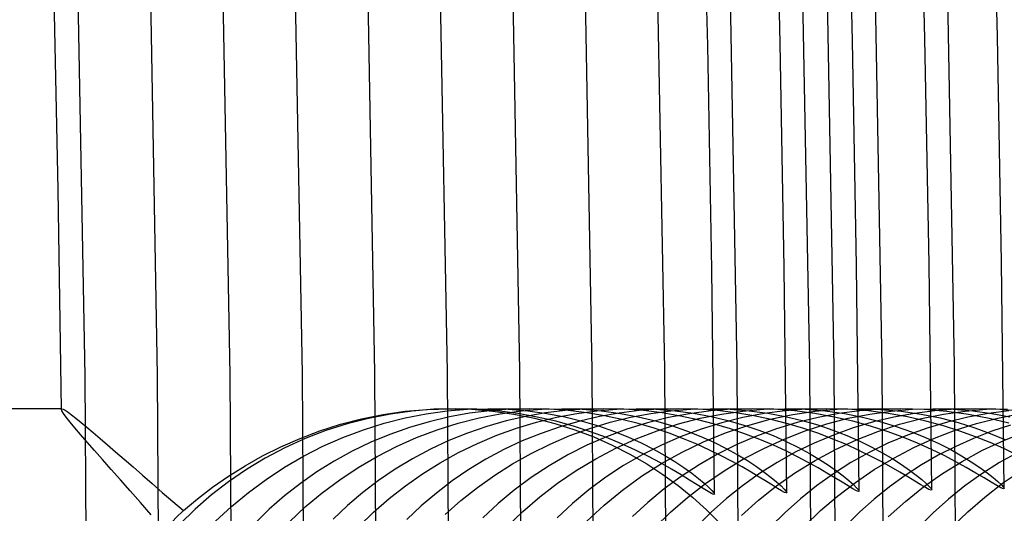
# Model space of a CAD drawing. Header units: millimetres. Extents: x -232 to 232, y -232 to 232.
# Tile 43 of 66: x 178.27 to 183.37, y 1.46 to 4.01. Entities that reach past the tile are written whole.
import ezdxf

# ---------------------------------------------------------------- set-up
doc = ezdxf.new("R2010")
doc.units = ezdxf.units.MM
doc.layers.add('HIDDEN', color=7, linetype='Continuous')
doc.layers.add('THICK', color=7, linetype='Continuous')

msp = doc.modelspace()

# ---------------------------------------------------------------- linework, layer by layer
at = {"layer": 'HIDDEN'}
for p, q in [((183.1115, 2.2212), (183.0711, 4.4421)), ((180.8617, 2.1939), (180.8218, 4.3875)), ((181.2367, 2.1985), (181.1967, 4.3966)), ((181.6116, 2.203), (181.5716, 4.4057)), ((181.9866, 2.2076), (181.9464, 4.4148)), ((182.3616, 2.2121), (182.3213, 4.4239)), ((182.7366, 2.2166), (182.6962, 4.433)), ((178.6119, 2.1666), (178.5724, 4.3329)), ((178.9868, 2.1712), (178.9473, 4.342)), ((179.3618, 2.1757), (179.3222, 4.3511)), ((179.7368, 2.1803), (179.6971, 4.3602)), ((180.1118, 2.1848), (180.072, 4.3693)), ((180.4867, 2.1894), (180.4469, 4.3784)), ((180.875, 0), (180.8617, 2.1939)), ((181.25, 0), (181.2367, 2.1985)), ((181.625, 0), (181.6116, 2.203)), ((182, 0), (181.9866, 2.2076)), ((182.375, 0), (182.3616, 2.2121)), ((182.75, 0), (182.7366, 2.2166)), ((183.125, 0), (183.1115, 2.2212)), ((178.625, 0), (178.6119, 2.1666)), ((179, 0), (178.9868, 2.1712)), ((179.375, 0), (179.3618, 2.1757)), ((179.75, 0), (179.7368, 2.1803)), ((180.125, 0), (180.1118, 2.1848)), ((180.5, 0), (180.4867, 2.1894)), ((178.4913, 2), (178.4888, 2)), ((178.4888, 1.9975), (178.4889, 1.9983)), ((178.4889, 1.9983), (178.4891, 1.9989)), ((178.4891, 1.9989), (178.4894, 1.9994)), ((178.4894, 1.9994), (178.4899, 1.9997)), ((178.4899, 1.9997), (178.4905, 1.9999)), ((178.4905, 1.9999), (178.4913, 2)), ((178.4913, 2), (178.4979, 1.998)), ((178.4979, 1.998), (178.5087, 1.9918)), ((178.5087, 1.9918), (178.5235, 1.9817)), ((180.3044, 1.9878), (180.1915, 1.9723)), ((180.2675, 1.9865), (180.3828, 1.9966)), ((180.4167, 1.997), (180.3044, 1.9878)), ((180.3772, 1.9738), (180.4851, 1.9886)), ((180.3828, 1.9966), (180.4994, 2)), ((180.5278, 2), (180.4167, 1.997)), ((180.4851, 1.9886), (180.5913, 1.9972)), ((180.4994, 2), (180.6108, 1.9969)), ((180.5, 2), (180.5277, 2)), ((180.6383, 1.9971), (180.5278, 2)), ((180.5913, 1.9972), (180.6953, 2)), ((180.7058, 1.9897), (180.6014, 1.9764)), ((180.6108, 1.9969), (180.7213, 1.9877)), ((180.7463, 1.9885), (180.6383, 1.9971)), ((180.6953, 2), (180.8012, 1.9971)), ((180.6953, 2), (180.912, 2)), ((180.8097, 1.9975), (180.7058, 1.9897)), ((180.7213, 1.9877), (180.8304, 1.9724)), ((180.8507, 1.9749), (180.7463, 1.9885)), ((180.7599, 1.9736), (180.8682, 1.9885)), ((180.8012, 1.9971), (180.9032, 1.9886)), ((180.9122, 2), (180.8097, 1.9975)), ((180.8682, 1.9885), (180.975, 1.9972)), ((180.9032, 1.9886), (181.0013, 1.9753)), ((181.013, 1.9975), (180.9122, 2)), ((180.975, 1.9972), (181.0795, 2)), ((181.0967, 1.9903), (180.9951, 1.9778)), ((181.1117, 1.9904), (181.013, 1.9975)), ((181.0792, 2), (181.2963, 2)), ((181.0795, 2), (181.1841, 1.9971)), ((181.1976, 1.9977), (181.0967, 1.9903)), ((181.2075, 1.979), (181.1117, 1.9904)), ((181.1564, 1.9756), (181.2601, 1.9893)), ((181.1841, 1.9971), (181.2849, 1.9889)), ((181.2968, 2), (181.1976, 1.9977)), ((181.2601, 1.9893), (181.3628, 1.9974)), ((181.2849, 1.9889), (181.3819, 1.9758)), ((181.4002, 1.9974), (181.2968, 2)), ((181.3628, 1.9974), (181.4634, 2)), ((181.4788, 1.9901), (181.3765, 1.9774)), ((181.501, 1.9899), (181.4002, 1.9974)), ((181.463, 2), (181.6805, 2)), ((181.4634, 2), (181.5657, 1.9972)), ((181.5805, 1.9976), (181.4788, 1.9901)), ((181.5985, 1.978), (181.501, 1.9899)), ((181.539, 1.9754), (181.6434, 1.9893)), ((181.5657, 1.9972), (181.665, 1.9893)), ((181.6806, 2), (181.5805, 1.9976)), ((181.6434, 1.9893), (181.7464, 1.9974)), ((181.665, 1.9893), (181.7604, 1.9766)), ((181.7829, 1.9975), (181.6806, 2)), ((181.8495, 1.9888), (181.7404, 1.9743)), ((181.7464, 1.9974), (181.8475, 2)), ((181.8827, 1.9901), (181.7829, 1.9975)), ((181.8469, 2), (182.0647, 2)), ((181.8475, 2), (181.9499, 1.9972)), ((181.9579, 1.9973), (181.8495, 1.9888)), ((181.9793, 1.9785), (181.8827, 1.9901)), ((181.9054, 1.9725), (182.0158, 1.988)), ((181.9499, 1.9972), (182.049, 1.9892)), ((182.0648, 2), (181.9579, 1.9973)), ((182.0158, 1.988), (182.1246, 1.9971)), ((182.049, 1.9892), (182.1443, 1.9766)), ((182.1758, 1.997), (182.0648, 2)), ((182.1246, 1.9971), (182.2309, 2)), ((182.2342, 1.9888), (182.1252, 1.9744)), ((182.2836, 1.9885), (182.1758, 1.997)), ((182.2308, 2), (182.449, 2)), ((182.2309, 2), (182.3385, 1.997)), ((182.3424, 1.9973), (182.2342, 1.9888)), ((182.3878, 1.9749), (182.2836, 1.9885)), ((182.3385, 1.997), (182.442, 1.9882)), ((182.449, 2), (182.3424, 1.9973)), ((182.3899, 1.9869), (182.5038, 1.9968)), ((182.442, 1.9882), (182.5411, 1.9745)), ((182.5588, 1.9971), (182.449, 2)), ((182.5038, 1.9968), (182.6152, 2)), ((182.6212, 1.9891), (182.513, 1.975)), ((182.6655, 1.9887), (182.5588, 1.9971)), ((182.6147, 2), (182.8332, 2)), ((182.6152, 2), (182.7276, 1.9966)), ((182.7285, 1.9974), (182.6212, 1.9891)), ((182.7686, 1.9754), (182.6655, 1.9887)), ((182.673, 1.9725), (182.7838, 1.9881)), ((182.7276, 1.9966), (182.8358, 1.9871)), ((182.8341, 2), (182.7285, 1.9974)), ((182.7838, 1.9881), (182.893, 1.9971)), ((182.9547, 1.9964), (182.8341, 2)), ((182.893, 1.9971), (182.9996, 2)), ((183.0093, 1.9895), (182.9032, 1.9759)), ((183.0713, 1.9864), (182.9547, 1.9964)), ((182.9986, 2), (183.2174, 2)), ((182.9996, 2), (183.1052, 1.997)), ((183.1145, 1.9975), (183.0093, 1.9895)), ((183.0534, 1.9719), (183.1655, 1.9878)), ((183.1052, 1.997), (183.2068, 1.9885)), ((183.2182, 2), (183.1145, 1.9975)), ((183.1655, 1.9878), (183.276, 1.9971)), ((183.2068, 1.9885), (183.3042, 1.9752)), ((183.3255, 1.9972), (183.2182, 2)), ((183.276, 1.9971), (183.3837, 2)), ((183.393, 1.9895), (183.2866, 1.9758)), ((183.4297, 1.9892), (183.3255, 1.9972)), ((178.5235, 1.9817), (178.5422, 1.9678)), ((178.5422, 1.9678), (178.5646, 1.9502)), ((178.5646, 1.9502), (178.5907, 1.9291)), ((179.9334, 1.9193), (180.0426, 1.9476)), ((180.0787, 1.9501), (179.9673, 1.9215)), ((180.0426, 1.9476), (180.1541, 1.9701)), ((180.1915, 1.9723), (180.0787, 1.9501)), ((180.1541, 1.9701), (180.2675, 1.9865)), ((180.1603, 1.9253), (180.2688, 1.9528)), ((180.2688, 1.9528), (180.3772, 1.9738)), ((180.4968, 1.9575), (180.3928, 1.9329)), ((180.6014, 1.9764), (180.4968, 1.9575)), ((180.5422, 1.9247), (180.651, 1.9524)), ((180.651, 1.9524), (180.7599, 1.9736)), ((180.7912, 1.9367), (180.6905, 1.908)), ((180.8931, 1.96), (180.7912, 1.9367)), ((180.8304, 1.9724), (180.938, 1.951)), ((180.9512, 1.9567), (180.8507, 1.9749)), ((180.9951, 1.9778), (180.8931, 1.96)), ((180.938, 1.951), (181.0435, 1.9239)), ((180.9478, 1.9307), (181.0521, 1.9561)), ((181.0476, 1.9347), (180.9512, 1.9567)), ((181.0013, 1.9753), (181.095, 1.9574)), ((181.0521, 1.9561), (181.1564, 1.9756)), ((181.095, 1.9574), (181.184, 1.9358)), ((181.274, 1.9593), (181.1716, 1.9357)), ((181.3, 1.9637), (181.2075, 1.979)), ((181.3765, 1.9774), (181.274, 1.9593)), ((181.3891, 1.945), (181.3, 1.9637)), ((181.3286, 1.9299), (181.4337, 1.9556)), ((181.3819, 1.9758), (181.4747, 1.9583)), ((181.4746, 1.9234), (181.3891, 1.945)), ((181.4337, 1.9556), (181.539, 1.9754)), ((181.4747, 1.9583), (181.5629, 1.9371)), ((181.6313, 1.9537), (181.5226, 1.9269)), ((181.5629, 1.9371), (181.6463, 1.9127)), ((181.6925, 1.9622), (181.5985, 1.978)), ((181.7404, 1.9743), (181.6313, 1.9537)), ((181.6828, 1.9215), (181.7943, 1.9504)), ((181.7828, 1.9429), (181.6925, 1.9622)), ((181.7604, 1.9766), (181.8517, 1.9597)), ((181.8693, 1.9206), (181.7828, 1.9429)), ((181.7943, 1.9504), (181.9054, 1.9725)), ((181.8517, 1.9597), (181.9387, 1.9392)), ((182.0163, 1.9539), (181.9077, 1.9272)), ((181.9387, 1.9392), (182.0212, 1.9155)), ((182.0726, 1.963), (181.9793, 1.9785)), ((182.1252, 1.9744), (182.0163, 1.9539)), ((182.0413, 1.9139), (182.1575, 1.9455)), ((182.1624, 1.944), (182.0726, 1.963)), ((182.1443, 1.9766), (182.2354, 1.9597)), ((182.1575, 1.9455), (182.2741, 1.9699)), ((182.2485, 1.922), (182.1624, 1.944)), ((182.2354, 1.9597), (182.3219, 1.9393)), ((182.2741, 1.9699), (182.3899, 1.9869)), ((182.4048, 1.9549), (182.2969, 1.9286)), ((182.3219, 1.9393), (182.4038, 1.9157)), ((182.4881, 1.9568), (182.3878, 1.9749)), ((182.513, 1.975), (182.4048, 1.9549)), ((182.4496, 1.9211), (182.5615, 1.9502)), ((182.5842, 1.9349), (182.4881, 1.9568)), ((182.5411, 1.9745), (182.6356, 1.9562)), ((182.5615, 1.9502), (182.673, 1.9725)), ((182.6356, 1.9562), (182.7252, 1.9341)), ((182.7971, 1.9566), (182.6915, 1.9314)), ((182.8678, 1.9578), (182.7686, 1.9754)), ((182.9032, 1.9759), (182.7971, 1.9566)), ((182.8268, 1.9192), (182.9402, 1.9491)), ((182.8358, 1.9871), (182.9391, 1.972)), ((182.9629, 1.9363), (182.8678, 1.9578)), ((182.9391, 1.972), (183.0369, 1.9522)), ((182.9402, 1.9491), (183.0534, 1.9719)), ((183.0369, 1.9522), (183.1292, 1.9283)), ((183.1834, 1.9705), (183.0713, 1.9864)), ((183.1803, 1.9564), (183.0745, 1.9311)), ((183.2866, 1.9758), (183.1803, 1.9564)), ((183.2907, 1.9496), (183.1834, 1.9705)), ((183.2251, 1.9233), (183.3359, 1.9517)), ((183.3927, 1.9244), (183.2907, 1.9496)), ((183.3042, 1.9752), (183.3971, 1.9575)), ((183.3359, 1.9517), (183.4462, 1.9734)), ((178.5907, 1.9291), (178.6202, 1.9046)), ((178.6202, 1.9046), (178.6532, 1.8769)), ((179.7242, 1.8466), (179.827, 1.8854)), ((179.8577, 1.8865), (179.7502, 1.8451)), ((179.827, 1.8854), (179.9334, 1.9193)), ((179.9673, 1.9215), (179.8577, 1.8865)), ((179.9464, 1.8516), (180.0523, 1.8914)), ((180.0523, 1.8914), (180.1603, 1.9253)), ((180.2903, 1.9029), (180.1895, 1.8673)), ((180.3928, 1.9329), (180.2903, 1.9029)), ((180.3276, 1.8504), (180.4339, 1.8906)), ((180.4339, 1.8906), (180.5422, 1.9247)), ((180.6905, 1.908), (180.5914, 1.874)), ((180.7428, 1.8629), (180.8446, 1.8996)), ((180.8446, 1.8996), (180.9478, 1.9307)), ((181.0706, 1.9068), (180.9713, 1.8725)), ((181.0435, 1.9239), (181.1457, 1.8914)), ((181.1397, 1.9092), (181.0476, 1.9347)), ((181.1716, 1.9357), (181.0706, 1.9068)), ((181.1209, 1.8606), (181.2242, 1.8982)), ((181.2272, 1.8809), (181.1397, 1.9092)), ((181.1457, 1.8914), (181.2444, 1.8539)), ((181.184, 1.9358), (181.2681, 1.9109)), ((181.2242, 1.8982), (181.3286, 1.9299)), ((181.2681, 1.9109), (181.3472, 1.8834)), ((181.4156, 1.894), (181.3109, 1.8552)), ((181.5226, 1.9269), (181.4156, 1.894)), ((181.4642, 1.844), (181.5725, 1.8859)), ((181.5565, 1.8992), (181.4746, 1.9234)), ((181.6344, 1.8729), (181.5565, 1.8992)), ((181.5725, 1.8859), (181.6828, 1.9215)), ((181.6463, 1.9127), (181.7247, 1.8857)), ((181.8008, 1.8944), (181.6961, 1.8557)), ((181.7247, 1.8857), (181.7981, 1.8566)), ((181.9077, 1.9272), (181.8008, 1.8944)), ((181.9518, 1.8957), (181.8693, 1.9206)), ((181.9261, 1.8749), (182.0413, 1.9139)), ((182.0301, 1.8688), (181.9518, 1.8957)), ((182.0212, 1.9155), (182.0991, 1.889)), ((182.1902, 1.8962), (182.0859, 1.858)), ((182.0991, 1.889), (182.1722, 1.8605)), ((182.2969, 1.9286), (182.1902, 1.8962)), ((182.3306, 1.8975), (182.2485, 1.922)), ((182.4086, 1.871), (182.3306, 1.8975)), ((182.3388, 1.8853), (182.4496, 1.9211)), ((182.4038, 1.9157), (182.481, 1.8897)), ((182.481, 1.8897), (182.5533, 1.8616)), ((182.5868, 1.9003), (182.4843, 1.8637)), ((182.6757, 1.9096), (182.5842, 1.9349)), ((182.6915, 1.9314), (182.5868, 1.9003)), ((182.7623, 1.8818), (182.6757, 1.9096)), ((182.7147, 1.8824), (182.8268, 1.9192)), ((182.7252, 1.9341), (182.8095, 1.9087)), ((182.8095, 1.9087), (182.8884, 1.8808)), ((182.9696, 1.8999), (182.867, 1.8631)), ((183.0535, 1.9116), (182.9629, 1.9363)), ((183.0745, 1.9311), (182.9696, 1.8999)), ((183.0071, 1.8469), (183.1153, 1.8883)), ((183.1393, 1.8843), (183.0535, 1.9116)), ((183.1153, 1.8883), (183.2251, 1.9233)), ((183.1292, 1.9283), (183.2157, 1.9012)), ((183.2157, 1.9012), (183.2962, 1.8714)), ((183.4008, 1.9147), (183.3041, 1.883)), ((178.6532, 1.8769), (178.6891, 1.8462)), ((178.6891, 1.8462), (178.728, 1.8129)), ((179.6253, 1.8033), (179.7242, 1.8466)), ((179.7502, 1.8451), (179.6454, 1.7975)), ((179.8427, 1.8058), (179.9464, 1.8516)), ((180.1895, 1.8673), (180.0906, 1.8262)), ((180.2238, 1.8044), (180.3276, 1.8504)), ((180.494, 1.8348), (180.3987, 1.7903)), ((180.5914, 1.874), (180.494, 1.8348)), ((180.6426, 1.8206), (180.7428, 1.8629)), ((180.9713, 1.8725), (180.874, 1.833)), ((181.0192, 1.8172), (181.1209, 1.8606)), ((181.3109, 1.8552), (181.2089, 1.8107)), ((181.31, 1.8504), (181.2272, 1.8809)), ((181.2444, 1.8539), (181.3396, 1.8117)), ((181.3879, 1.8183), (181.31, 1.8504)), ((181.3472, 1.8834), (181.4211, 1.8538)), ((181.3581, 1.7958), (181.4642, 1.844)), ((181.4211, 1.8538), (181.4898, 1.8227)), ((181.6961, 1.8557), (181.5941, 1.8113)), ((181.7083, 1.8449), (181.6344, 1.8729)), ((181.778, 1.8159), (181.7083, 1.8449)), ((181.7981, 1.8566), (181.8664, 1.826)), ((181.8124, 1.8285), (181.9261, 1.8749)), ((182.0859, 1.858), (181.9842, 1.8141)), ((182.1041, 1.8404), (182.0301, 1.8688)), ((182.1736, 1.8111), (182.1041, 1.8404)), ((182.1237, 1.7945), (182.2301, 1.8431)), ((182.1722, 1.8605), (182.2402, 1.8305)), ((182.2301, 1.8431), (182.3388, 1.8853)), ((182.4843, 1.8637), (182.3844, 1.8216)), ((182.4822, 1.843), (182.4086, 1.871)), ((182.5515, 1.814), (182.4822, 1.843)), ((182.4958, 1.7886), (182.6042, 1.8389)), ((182.5533, 1.8616), (182.6206, 1.832)), ((182.6042, 1.8389), (182.7147, 1.8824)), ((182.8439, 1.852), (182.7623, 1.8818)), ((182.867, 1.8631), (182.7669, 1.8209)), ((182.9202, 1.8208), (182.8439, 1.852)), ((182.8884, 1.8808), (182.9618, 1.851)), ((182.9008, 1.799), (183.0071, 1.8469)), ((182.9618, 1.851), (183.0296, 1.8199)), ((183.2095, 1.8464), (183.1172, 1.8052)), ((183.2201, 1.8552), (183.1393, 1.8843)), ((183.3041, 1.883), (183.2095, 1.8464)), ((183.2958, 1.8247), (183.2201, 1.8552)), ((183.2566, 1.785), (183.3658, 1.8361)), ((183.2962, 1.8714), (183.3707, 1.8398)), ((183.3658, 1.8361), (183.477, 1.8804)), ((178.728, 1.8129), (178.7695, 1.777)), ((179.5305, 1.756), (179.6253, 1.8033)), ((179.6454, 1.7975), (179.5444, 1.7443)), ((179.7416, 1.7542), (179.8427, 1.8058)), ((180.0906, 1.8262), (179.9943, 1.7799)), ((180.1227, 1.7526), (180.2238, 1.8044)), ((180.3987, 1.7903), (180.3061, 1.7408)), ((180.5446, 1.7728), (180.6426, 1.8206)), ((180.7789, 1.7884), (180.6863, 1.7387)), ((180.874, 1.833), (180.7789, 1.7884)), ((180.9203, 1.7685), (181.0192, 1.8172)), ((181.2089, 1.8107), (181.1096, 1.7606)), ((181.2545, 1.7413), (181.3581, 1.7958)), ((181.3396, 1.8117), (181.431, 1.765)), ((181.4606, 1.7853), (181.3879, 1.8183)), ((181.5279, 1.7521), (181.4606, 1.7853)), ((181.4898, 1.8227), (181.5532, 1.7906)), ((181.5941, 1.8113), (181.4948, 1.7612)), ((181.5532, 1.7906), (181.6112, 1.7582)), ((181.7018, 1.7754), (181.8124, 1.8285)), ((181.8434, 1.7862), (181.778, 1.8159)), ((181.9043, 1.7563), (181.8434, 1.7862)), ((181.8664, 1.826), (181.9294, 1.7944)), ((181.9842, 1.8141), (181.8853, 1.7647)), ((181.9294, 1.7944), (181.9871, 1.7626)), ((182.0199, 1.7397), (182.1237, 1.7945)), ((182.2386, 1.7812), (182.1736, 1.8111)), ((182.2402, 1.8305), (182.3031, 1.7995)), ((182.3844, 1.8216), (182.2872, 1.7742)), ((182.3031, 1.7995), (182.3607, 1.7682)), ((182.3899, 1.7318), (182.4958, 1.7886)), ((182.6162, 1.7845), (182.5515, 1.814)), ((182.6206, 1.832), (182.6828, 1.8015)), ((182.7669, 1.8209), (182.6697, 1.7734)), ((182.6828, 1.8015), (182.7397, 1.7707)), ((182.7968, 1.7447), (182.9008, 1.799)), ((182.9912, 1.7891), (182.9202, 1.8208)), ((183.1172, 1.8052), (183.0273, 1.7594)), ((183.0296, 1.8199), (183.0915, 1.7882)), ((183.0915, 1.7882), (183.1477, 1.7565)), ((183.1506, 1.7275), (183.2566, 1.785)), ((183.3662, 1.7936), (183.2958, 1.8247)), ((178.7695, 1.777), (178.8135, 1.7388)), ((178.8135, 1.7388), (178.8598, 1.6985)), ((179.4397, 1.7048), (179.5305, 1.756)), ((179.5444, 1.7443), (179.4473, 1.6858)), ((179.6433, 1.697), (179.7416, 1.7542)), ((179.9943, 1.7799), (179.9012, 1.7287)), ((180.0245, 1.6952), (180.1227, 1.7526)), ((180.3061, 1.7408), (180.2168, 1.6868)), ((180.4497, 1.7202), (180.5446, 1.7728)), ((180.6863, 1.7387), (180.5972, 1.6845)), ((180.8245, 1.7146), (180.9203, 1.7685)), ((181.1096, 1.7606), (181.0134, 1.7048)), ((181.1539, 1.6808), (181.2545, 1.7413)), ((181.4948, 1.7612), (181.3985, 1.7056)), ((181.431, 1.765), (181.5186, 1.7142)), ((181.5898, 1.7193), (181.5279, 1.7521)), ((181.5948, 1.7159), (181.7018, 1.7754)), ((181.6112, 1.7582), (181.6636, 1.7262)), ((181.8853, 1.7647), (181.7893, 1.7098)), ((181.9606, 1.7269), (181.9043, 1.7563)), ((181.919, 1.6788), (182.0199, 1.7397)), ((181.9871, 1.7626), (182.0393, 1.7311)), ((182.2872, 1.7742), (182.1929, 1.7216)), ((182.2988, 1.7514), (182.2386, 1.7812)), ((182.3542, 1.7222), (182.2988, 1.7514)), ((182.3607, 1.7682), (182.4128, 1.7372)), ((182.4128, 1.7372), (182.4594, 1.707)), ((182.6697, 1.7734), (182.5754, 1.7207)), ((182.696, 1.6845), (182.7968, 1.7447)), ((182.7397, 1.7707), (182.7913, 1.7401)), ((182.7913, 1.7401), (182.8374, 1.7105)), ((183.0273, 1.7594), (182.94, 1.709)), ((183.1477, 1.7565), (183.1979, 1.7254)), ((183.4385, 1.7738), (183.3437, 1.7209)), ((178.8598, 1.6985), (178.9084, 1.6562)), ((179.3531, 1.6504), (179.4397, 1.7048)), ((179.4473, 1.6858), (179.3544, 1.622)), ((179.5481, 1.6343), (179.6433, 1.697)), ((179.9012, 1.7287), (179.8117, 1.673)), ((179.9295, 1.6324), (180.0245, 1.6952)), ((180.2168, 1.6868), (180.131, 1.6284)), ((180.3582, 1.6628), (180.4497, 1.7202)), ((180.5972, 1.6845), (180.5116, 1.626)), ((180.7318, 1.6558), (180.8245, 1.7146)), ((181.0134, 1.7048), (180.921, 1.6441)), ((181.3985, 1.7056), (181.3061, 1.6449)), ((181.4917, 1.6502), (181.5948, 1.7159)), ((181.5186, 1.7142), (181.602, 1.6596)), ((181.6459, 1.6877), (181.5898, 1.7193)), ((181.6962, 1.6579), (181.6459, 1.6877)), ((181.6636, 1.7262), (181.7104, 1.6951)), ((181.7893, 1.7098), (181.6967, 1.6495)), ((181.7104, 1.6951), (181.7514, 1.6657)), ((182.0122, 1.6983), (181.9606, 1.7269)), ((182.059, 1.6712), (182.0122, 1.6983)), ((182.0393, 1.7311), (182.0858, 1.7005)), ((182.0858, 1.7005), (182.1266, 1.6715)), ((182.1929, 1.7216), (182.1016, 1.6638)), ((182.2879, 1.669), (182.3899, 1.7318)), ((182.4048, 1.694), (182.3542, 1.7222)), ((182.4511, 1.667), (182.4048, 1.694)), ((182.4594, 1.707), (182.5003, 1.6784)), ((182.5754, 1.7207), (182.4842, 1.6629)), ((182.5991, 1.6188), (182.696, 1.6845)), ((182.8374, 1.7105), (182.8778, 1.6823)), ((182.94, 1.709), (182.8554, 1.6542)), ((182.8778, 1.6823), (182.9125, 1.6563)), ((183.0485, 1.664), (183.1506, 1.7275)), ((183.1979, 1.7254), (183.242, 1.6958)), ((183.242, 1.6958), (183.2798, 1.6683)), ((183.3437, 1.7209), (183.2521, 1.6629)), ((178.9084, 1.6562), (178.959, 1.6122)), ((179.2707, 1.593), (179.3531, 1.6504)), ((179.4569, 1.5667), (179.5481, 1.6343)), ((179.8117, 1.673), (179.7257, 1.6128)), ((179.8382, 1.5645), (179.9295, 1.6324)), ((180.2701, 1.601), (180.3582, 1.6628)), ((180.6425, 1.5923), (180.7318, 1.6558)), ((180.921, 1.6441), (180.8328, 1.5787)), ((181.0573, 1.6149), (181.1539, 1.6808)), ((181.3061, 1.6449), (181.2179, 1.5795)), ((181.3927, 1.5785), (181.4917, 1.6502)), ((181.602, 1.6596), (181.6813, 1.6017)), ((181.6967, 1.6495), (181.6084, 1.5847)), ((181.7405, 1.6307), (181.6962, 1.6579)), ((181.7787, 1.6066), (181.7405, 1.6307)), ((181.7514, 1.6657), (181.7865, 1.6385)), ((181.7865, 1.6385), (181.8156, 1.6142)), ((181.8221, 1.6124), (181.919, 1.6788)), ((182.1016, 1.6638), (182.0142, 1.6014)), ((182.1009, 1.646), (182.059, 1.6712)), ((182.1378, 1.6232), (182.1009, 1.646)), ((182.1266, 1.6715), (182.1616, 1.6447)), ((182.1616, 1.6447), (182.1906, 1.6208)), ((182.1901, 1.6006), (182.2879, 1.669)), ((182.4842, 1.6629), (182.3967, 1.6003)), ((182.4926, 1.642), (182.4511, 1.667)), ((182.5003, 1.6784), (182.5355, 1.6518)), ((182.5355, 1.6518), (182.5648, 1.6279)), ((182.8554, 1.6542), (182.7739, 1.5952)), ((182.9125, 1.6563), (182.9412, 1.6331)), ((182.9412, 1.6331), (182.9637, 1.6133)), ((182.9506, 1.5949), (183.0485, 1.664)), ((183.2521, 1.6629), (183.1639, 1.5999)), ((183.2798, 1.6683), (183.3112, 1.6436)), ((183.3112, 1.6436), (183.3359, 1.6224)), ((183.3603, 1.6138), (183.4574, 1.6802)), ((178.959, 1.6122), (179.0114, 1.5666)), ((179.1931, 1.5334), (179.2707, 1.593)), ((179.3544, 1.622), (179.2658, 1.5534)), ((179.7257, 1.6128), (179.6435, 1.5483)), ((180.131, 1.6284), (180.0487, 1.5657)), ((180.1857, 1.5349), (180.2701, 1.601)), ((180.5116, 1.626), (180.4296, 1.5633)), ((180.5569, 1.5241), (180.6425, 1.5923)), ((180.965, 1.544), (181.0573, 1.6149)), ((181.6084, 1.5847), (181.5243, 1.5153)), ((181.6813, 1.6017), (181.7564, 1.5406)), ((181.7295, 1.5409), (181.8221, 1.6124)), ((181.8105, 1.5866), (181.7787, 1.6066)), ((181.8356, 1.5711), (181.8105, 1.5866)), ((181.8156, 1.6142), (181.8384, 1.5935)), ((181.8384, 1.5935), (181.8549, 1.5769)), ((182.0142, 1.6014), (181.9309, 1.5348)), ((182.0967, 1.5269), (182.1901, 1.6006)), ((182.1694, 1.6034), (182.1378, 1.6232)), ((182.1957, 1.5871), (182.1694, 1.6034)), ((182.1906, 1.6208), (182.2134, 1.6003)), ((182.2164, 1.5748), (182.1957, 1.5871)), ((182.2134, 1.6003), (182.2299, 1.5839)), ((182.2299, 1.5839), (182.2399, 1.572)), ((182.3967, 1.6003), (182.3133, 1.5335)), ((182.5064, 1.548), (182.5991, 1.6188)), ((182.5648, 1.6279), (182.5879, 1.6075)), ((182.5879, 1.6075), (182.6046, 1.591)), ((182.6046, 1.591), (182.6148, 1.5792)), ((182.7739, 1.5952), (182.696, 1.5325)), ((182.8571, 1.5203), (182.9506, 1.5949)), ((182.9637, 1.6133), (182.98, 1.5975)), ((182.98, 1.5975), (182.9898, 1.5861)), ((182.9898, 1.5861), (182.9932, 1.5795)), ((183.1639, 1.5999), (183.0799, 1.5325)), ((183.2675, 1.5422), (183.3603, 1.6138)), ((183.3359, 1.6224), (183.3537, 1.6055)), ((183.3537, 1.6055), (183.3645, 1.5934)), ((183.3645, 1.5934), (183.3681, 1.5865)), ((179.0114, 1.5666), (179.0652, 1.5199)), ((179.1203, 1.4722), (179.1931, 1.5334)), ((179.2658, 1.5534), (179.1818, 1.4803)), ((179.37, 1.4945), (179.4569, 1.5667)), ((179.6435, 1.5483), (179.5652, 1.4799)), ((179.7513, 1.492), (179.8382, 1.5645)), ((180.0487, 1.5657), (179.9701, 1.4989)), ((180.105, 1.4646), (180.1857, 1.5349)), ((180.4296, 1.5633), (180.3515, 1.4967)), ((180.8328, 1.5787), (180.7491, 1.5088)), ((180.8773, 1.4682), (180.965, 1.544)), ((181.2179, 1.5795), (181.134, 1.5098)), ((181.2982, 1.5011), (181.3927, 1.5785)), ((181.6415, 1.4645), (181.7295, 1.5409)), ((181.7564, 1.5406), (181.8274, 1.4765)), ((181.8537, 1.5609), (181.8356, 1.5711)), ((181.9309, 1.5348), (181.8518, 1.4642)), ((181.8647, 1.5565), (181.8537, 1.5609)), ((181.8549, 1.5769), (181.8649, 1.5649)), ((181.8683, 1.558), (181.8647, 1.5565)), ((181.8649, 1.5649), (181.8683, 1.558)), ((182.2313, 1.5669), (182.2164, 1.5748)), ((182.2403, 1.5637), (182.2313, 1.5669)), ((182.3133, 1.5335), (182.2342, 1.4627)), ((182.2399, 1.572), (182.2433, 1.5652)), ((182.2433, 1.5652), (182.2403, 1.5637)), ((182.4181, 1.4722), (182.5064, 1.548)), ((182.6148, 1.5792), (182.6182, 1.5724)), ((182.696, 1.5325), (182.6218, 1.4662)), ((183.0799, 1.5325), (183.0002, 1.461)), ((183.1793, 1.4657), (183.2675, 1.5422)), ((179.0652, 1.5199), (179.1202, 1.4722)), ((179.1818, 1.4803), (179.1026, 1.4029)), ((179.2874, 1.4179), (179.37, 1.4945)), ((179.5652, 1.4799), (179.4911, 1.4077)), ((179.6688, 1.4152), (179.7513, 1.492)), ((179.9701, 1.4989), (179.8954, 1.4283)), ((180.3515, 1.4967), (180.2772, 1.4263)), ((180.4751, 1.4516), (180.5569, 1.5241)), ((180.7491, 1.5088), (180.6697, 1.4348)), ((181.134, 1.5098), (181.0546, 1.4358)), ((181.2088, 1.4184), (181.2982, 1.5011)), ((181.5243, 1.5153), (181.4446, 1.4418)), ((182.0079, 1.448), (182.0967, 1.5269)), ((182.7683, 1.4406), (182.8571, 1.5203)), ((180.0284, 1.3905), (180.105, 1.4646)), ((180.7941, 1.3879), (180.8773, 1.4682)), ((181.5582, 1.3836), (181.6415, 1.4645)), ((181.8518, 1.4642), (181.7771, 1.3897)), ((181.8274, 1.4765), (181.8942, 1.4099)), ((182.2342, 1.4627), (182.1594, 1.3881)), ((182.3344, 1.3916), (182.4181, 1.4722)), ((182.6218, 1.4662), (182.5514, 1.3965)), ((183.0002, 1.461), (182.9248, 1.3856)), ((183.0958, 1.3846), (183.1793, 1.4657))]:
    msp.add_line(p, q, dxfattribs=at)
for radius, start, end in [(182.25, 0.492056, 89.507925), (181.875, 0.490796, 89.509186)]:
    msp.add_arc((0, 0), radius, start, end, dxfattribs=at)
msp.add_ellipse((180.4142, 0), major_axis=(0, -2), ratio=0.955839, start_param=-2.398158, end_param=-1.570796, dxfattribs=at)
at = {"layer": 'THICK'}
for p, q in [((182.4463, 4.4269), (182.4866, 2.2136)), ((182.4866, 2.2136), (182.5, 0)), ((178.4888, 2), (166.238, 2)), ((178.4917, 1.9893), (178.4888, 1.9975)), ((178.5004, 1.9755), (178.4917, 1.9893)), ((178.5146, 1.956), (178.5004, 1.9755)), ((178.5342, 1.9311), (178.5146, 1.956)), ((178.5589, 1.9013), (178.5342, 1.9311)), ((178.5882, 1.8666), (178.5589, 1.9013)), ((178.6218, 1.8276), (178.5882, 1.8666)), ((178.6597, 1.7842), (178.6218, 1.8276)), ((178.7013, 1.7369), (178.6597, 1.7842)), ((182.6764, 1.755), (182.6162, 1.7845)), ((183.0571, 1.7571), (182.9912, 1.7891)), ((183.4321, 1.762), (183.3662, 1.7936)), ((178.7463, 1.6859), (178.7013, 1.7369)), ((182.7317, 1.7261), (182.6764, 1.755)), ((183.1173, 1.7257), (183.0571, 1.7571)), ((178.7945, 1.6317), (178.7463, 1.6859)), ((182.7825, 1.6981), (182.7317, 1.7261)), ((182.8288, 1.6713), (182.7825, 1.6981)), ((183.1722, 1.6954), (183.1173, 1.7257)), ((183.2215, 1.6669), (183.1722, 1.6954)), ((178.8454, 1.5744), (178.7945, 1.6317)), ((182.5295, 1.6193), (182.4926, 1.642)), ((182.8703, 1.6466), (182.8288, 1.6713)), ((182.9065, 1.6246), (182.8703, 1.6466)), ((183.2645, 1.6413), (183.2215, 1.6669)), ((183.3008, 1.6194), (183.2645, 1.6413)), ((182.5607, 1.6001), (182.5295, 1.6193)), ((182.5856, 1.5851), (182.5607, 1.6001)), ((182.6038, 1.5753), (182.5856, 1.5851)), ((182.937, 1.606), (182.9065, 1.6246)), ((182.9613, 1.5916), (182.937, 1.606)), ((182.979, 1.5822), (182.9613, 1.5916)), ((182.9897, 1.5781), (182.979, 1.5822)), ((183.3298, 1.6022), (183.3008, 1.6194)), ((183.3511, 1.5906), (183.3298, 1.6022)), ((183.3639, 1.5853), (183.3511, 1.5906)), ((183.3681, 1.5865), (183.3639, 1.5853)), ((178.8987, 1.5142), (178.8454, 1.5744)), ((182.6146, 1.571), (182.6038, 1.5753)), ((182.6182, 1.5724), (182.6146, 1.571)), ((182.9932, 1.5795), (182.9897, 1.5781)), ((178.9542, 1.4513), (178.8987, 1.5142))]:
    msp.add_line(p, q, dxfattribs=at)
for radius, start, end in [(190, 0.602293, 89.397745), (188.625, 0.509188, 89.490794), (188.25, 0.508385, 89.491596), (187.875, 0.507583, 89.492398), (187.5, 0.506724, 89.493257), (187.125, 0.505864, 89.494117), (186.75, 0.505005, 89.495034), (186.375, 0.504088, 89.49595), (186, 0.503114, 89.496867), (185.625, 0.50214, 89.497841), (185.25, 0.501166, 89.498872), (184.875, 0.500135, 89.499904), (184.5, 0.499046, 89.500935), (184.125, 0.497958, 89.502024), (183.75, 0.496869, 89.50317), (183.375, 0.495723, 89.504315), (183, 0.49452, 89.505461), (182.625, 0.493317, 89.506665), (178.5, 0.641197, 89.358842)]:
    msp.add_arc((0, 0), radius, start, end, dxfattribs=at)

doc.saveas('drawing.dxf')
